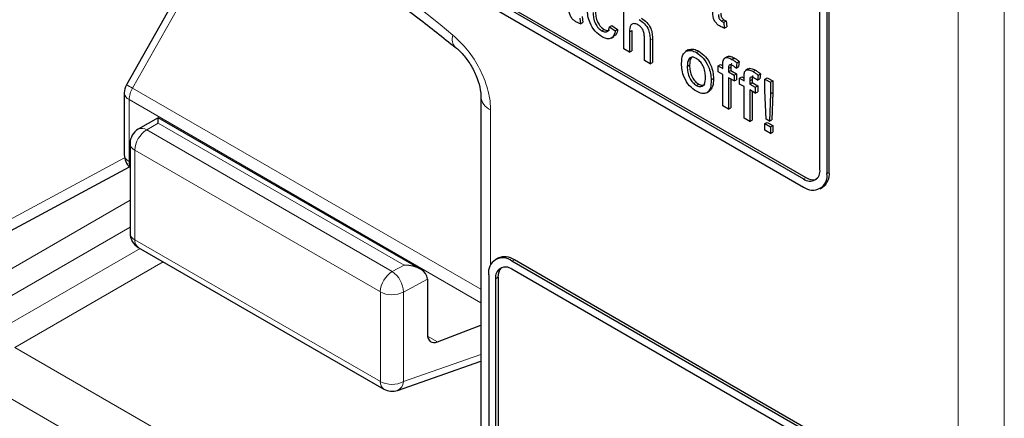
# Paper-space layout 'Blatt2' of a CAD drawing. Header units: millimetres. Extents: x 5 to 418, y 2 to 292.
# Tile 9 of 66: x 96.93 to 108.87, y 168.73 to 173.56. Entities that reach past the tile are written whole.
import ezdxf

# ---------------------------------------------------------------- set-up
doc = ezdxf.new("R2010")
doc.units = ezdxf.units.MM

psp = doc.layouts.new('Blatt2')

# ---------------------------------------------------------------- linework, layer by layer
at = {"color": 7, "linetype": 'Continuous', "lineweight": 18}
for p, q in [((108.308, 164.389), (108.308, 191.716)), ((108.868, 191.714), (108.868, 164.386)), ((99.61, 175.054), (98.301, 172.733)), ((104.326, 173.412), (104.355, 173.429)), ((104.575, 173.312), (104.603, 173.328)), ((98.301, 172.733), (102.524, 170.295)), ((98.259, 172.594), (102.524, 170.132)), ((98.259, 172.594), (98.259, 171.845)), ((102.641, 172.47), (102.641, 170.589)), ((98.613, 172.308), (98.474, 172.227)), ((98.474, 172.227), (101.449, 170.51)), ((101.593, 170.587), (98.613, 172.308)), ((96.706, 171.081), (98.205, 171.886)), ((101.305, 170.264), (98.33, 171.981)), ((98.33, 171.981), (98.33, 170.895)), ((98.259, 171.845), (98.271, 171.838)), ((106.436, 171.632), (106.464, 171.648)), ((106.719, 171.697), (106.747, 171.714)), ((96.593, 170.406), (98.271, 171.375)), ((98.271, 171.049), (96.734, 170.161)), ((98.33, 170.895), (101.305, 169.177)), ((96.734, 169.834), (98.392, 170.791)), ((98.674, 170.628), (96.875, 169.59)), ((101.449, 170.51), (101.593, 170.587)), ((102.9, 170.636), (102.929, 170.652)), ((102.702, 170.423), (102.731, 170.44)), ((101.875, 170.418), (101.585, 170.262)), ((101.305, 169.177), (101.305, 170.264)), ((101.585, 170.262), (101.585, 169.176)), ((101.877, 169.728), (101.998, 169.658)), ((96.875, 169.59), (102.467, 166.362)), ((101.585, 169.176), (102.524, 169.506)), ((102.189, 165.875), (96.597, 169.103))]:
    psp.add_line(p, q, dxfattribs=at)
at = {"color": 7, "linetype": 'Continuous', "lineweight": 25}
for p, q in [((92.294, 179.698), (106.436, 171.534)), ((95.942, 177.723), (106.464, 171.648)), ((95.914, 177.706), (106.436, 171.632)), ((106.747, 171.714), (106.747, 176.286)), ((106.719, 171.697), (106.719, 176.27)), ((99.536, 175.095), (98.227, 172.774)), ((106.634, 171.746), (106.634, 174.752)), ((104.258, 173.209), (104.258, 173.829)), ((103.724, 173.582), (103.731, 173.511)), ((103.753, 173.599), (103.76, 173.528)), ((105.44, 173.544), (105.469, 173.561)), ((105.467, 173.531), (105.496, 173.547)), ((105.496, 173.547), (105.503, 173.476)), ((103.731, 173.511), (103.76, 173.528)), ((103.989, 173.427), (104.018, 173.444)), ((104.084, 173.476), (104.112, 173.492)), ((104.084, 173.476), (104.153, 173.428)), ((104.112, 173.492), (104.181, 173.445)), ((104.153, 173.428), (104.181, 173.445)), ((104.355, 173.429), (104.355, 173.185)), ((105.467, 173.531), (105.474, 173.46)), ((105.474, 173.46), (105.503, 173.476)), ((104.102, 173.338), (104.134, 173.357)), ((104.326, 173.412), (104.326, 173.169)), ((104.506, 173.066), (104.506, 173.347)), ((104.575, 173.312), (104.575, 173.026)), ((104.603, 173.328), (104.603, 173.042)), ((104.326, 173.169), (104.258, 173.209)), ((104.326, 173.169), (104.355, 173.185)), ((105.035, 173.195), (105.004, 173.177)), ((105.015, 173.183), (105.044, 173.199)), ((104.575, 173.026), (104.506, 173.066)), ((105.136, 173.163), (105.164, 173.18)), ((105.509, 173.113), (105.477, 173.095)), ((105.567, 173.081), (105.595, 173.098)), ((104.575, 173.026), (104.603, 173.042)), ((105.025, 172.993), (105.053, 173.009)), ((105.401, 173.002), (105.43, 173.018)), ((105.401, 172.93), (105.401, 173.002)), ((105.401, 173.002), (105.456, 172.97)), ((105.43, 173.018), (105.456, 173.003)), ((105.456, 172.97), (105.456, 173.016)), ((105.525, 172.969), (105.554, 172.985)), ((105.525, 172.969), (105.525, 172.93)), ((105.525, 172.93), (105.554, 172.947)), ((105.554, 172.985), (105.554, 172.947)), ((105.554, 172.947), (105.622, 172.907)), ((105.628, 173.038), (105.618, 172.976)), ((105.618, 172.976), (105.647, 172.993)), ((105.628, 173.038), (105.656, 173.055)), ((105.656, 173.055), (105.647, 172.993)), ((105.765, 172.965), (105.733, 172.947)), ((105.823, 172.933), (105.852, 172.95)), ((105.314, 172.832), (105.343, 172.848)), ((105.456, 172.899), (105.401, 172.93)), ((105.456, 172.517), (105.456, 172.899)), ((105.525, 172.93), (105.594, 172.891)), ((105.594, 172.819), (105.525, 172.859)), ((105.525, 172.859), (105.525, 172.477)), ((105.554, 172.842), (105.554, 172.493)), ((105.594, 172.891), (105.622, 172.907)), ((105.594, 172.891), (105.594, 172.819)), ((105.594, 172.819), (105.622, 172.835)), ((105.622, 172.907), (105.622, 172.835)), ((105.658, 172.854), (105.686, 172.87)), ((105.658, 172.782), (105.658, 172.854)), ((105.658, 172.854), (105.713, 172.822)), ((105.686, 172.87), (105.713, 172.855)), ((105.713, 172.822), (105.713, 172.868)), ((105.782, 172.821), (105.81, 172.837)), ((105.81, 172.837), (105.81, 172.799)), ((105.884, 172.89), (105.875, 172.828)), ((105.875, 172.828), (105.903, 172.845)), ((105.884, 172.89), (105.913, 172.907)), ((105.913, 172.907), (105.903, 172.845)), ((105.966, 172.843), (105.995, 172.859)), ((105.966, 172.843), (106.035, 172.803)), ((105.966, 172.702), (105.966, 172.843)), ((105.995, 172.859), (106.063, 172.819)), ((105.136, 172.766), (105.164, 172.782)), ((105.713, 172.751), (105.658, 172.782)), ((105.713, 172.369), (105.713, 172.751)), ((105.782, 172.821), (105.782, 172.782)), ((105.782, 172.782), (105.81, 172.799)), ((105.782, 172.782), (105.85, 172.743)), ((105.85, 172.671), (105.782, 172.711)), ((105.782, 172.711), (105.782, 172.329)), ((105.81, 172.799), (105.879, 172.759)), ((105.85, 172.743), (105.879, 172.759)), ((105.85, 172.743), (105.85, 172.671)), ((105.879, 172.759), (105.879, 172.687)), ((106.035, 172.803), (106.063, 172.819)), ((106.035, 172.803), (106.035, 172.662)), ((106.063, 172.819), (106.063, 172.679)), ((98.201, 172.675), (98.201, 171.926)), ((102.524, 172.633), (102.524, 167.497)), ((105.26, 172.677), (105.292, 172.695)), ((105.81, 172.695), (105.81, 172.345)), ((105.85, 172.671), (105.879, 172.687)), ((105.98, 172.358), (105.966, 172.702)), ((106.035, 172.662), (106.021, 172.334)), ((106.035, 172.662), (106.063, 172.679)), ((106.063, 172.679), (106.05, 172.35)), ((105.525, 172.477), (105.456, 172.517)), ((105.525, 172.477), (105.554, 172.493)), ((98.61, 172.374), (98.371, 172.236)), ((101.79, 170.538), (98.61, 172.374)), ((105.782, 172.329), (105.713, 172.369)), ((106.021, 172.334), (105.98, 172.358)), ((106.021, 172.334), (106.05, 172.35)), ((105.782, 172.329), (105.81, 172.345)), ((105.966, 172.302), (105.995, 172.318)), ((105.966, 172.302), (106.035, 172.262)), ((105.966, 172.222), (105.966, 172.302)), ((105.995, 172.318), (106.063, 172.278)), ((106.035, 172.262), (106.063, 172.278)), ((106.035, 172.262), (106.035, 172.183)), ((106.063, 172.278), (106.063, 172.199)), ((106.035, 172.183), (105.966, 172.222)), ((106.035, 172.183), (106.063, 172.199)), ((98.271, 172.063), (98.271, 170.976)), ((96.618, 170.894), (98.265, 171.78)), ((106.636, 171.514), (106.664, 171.531)), ((98.371, 170.803), (101.346, 169.086)), ((102.729, 170.672), (102.7, 170.655)), ((107.992, 167.697), (102.9, 170.636)), ((108.02, 167.713), (102.929, 170.652)), ((102.618, 170.472), (102.618, 168.186)), ((102.731, 170.44), (102.731, 168.153)), ((107.992, 167.599), (102.9, 170.538)), ((101.875, 170.418), (101.875, 169.751)), ((102.702, 170.423), (102.702, 168.137)), ((101.998, 169.658), (102.524, 169.861)), ((101.513, 169.07), (102.524, 169.426))]:
    psp.add_line(p, q, dxfattribs=at)
at = {"color": 7, "linetype": 'Continuous', "lineweight": 18}
for centre, radius, start, end in [((89.964, 158.651), 19.134, 50.3038, 69.7015), ((102.322, 173.326), 0.146, 160.8676, 224.0624), ((97.362, 171.102), 1.882, 60.0865, 62.6603), ((98.548, 172.584), 0.289, 148.8563, 178.0435), ((98.297, 172.682), 0.0961, 184.1293, 247.1908), ((102.715, 172.646), 0.192, 183.6006, 247.2434), ((98.636, 171.967), 0.307, 121.9772, 177.4454), ((98.415, 172.141), 0.104, 55.6476, 114.8655), ((98.37, 172.071), 0.0988, 185.0787, 246.2415), ((98.297, 171.933), 0.0961, 184.1293, 247.1908), ((98.387, 171.84), 0.128, 177.9594, 205.2133), ((98.37, 170.985), 0.0988, 185.0787, 246.2415), ((98.43, 170.885), 0.101, 174.3555, 234.3323), ((101.611, 170.25), 0.307, 121.9772, 177.4454), ((101.278, 170.254), 0.307, 1.4471, 56.2436), ((101.446, 170.537), 0.308, 242.6565, 296.7662), ((101.405, 169.167), 0.101, 174.3555, 234.3323), ((101.446, 169.451), 0.308, 242.6565, 296.7662), ((101.461, 169.183), 0.124, 294.3783, 356.6373)]:
    psp.add_arc(centre, radius, start, end, dxfattribs=at)
at = {"color": 7, "linetype": 'Continuous', "lineweight": 25}
for centre, radius, start, end in [((98.401, 172.675), 0.2, 150.5774, 180), ((98.471, 172.063), 0.2, 119.9972, 180), ((98.401, 171.926), 0.2, 180, 229.7258), ((106.513, 171.727), 0.122, 230.7967, 9.214), ((106.546, 171.67), 0.175, 230.7967, 9.214), ((106.549, 171.77), 0.148, 235.1435, 285.9932), ((106.551, 171.692), 0.197, 305.0133, 6.2988), ((98.471, 170.976), 0.2, 180, 240.0027), ((102.812, 170.488), 0.201, 54.3824, 114.3071), ((102.79, 170.5), 0.175, 50.7967, 189.214), ((102.823, 170.443), 0.122, 50.7967, 189.214), ((102.878, 170.452), 0.148, 134.0045, 184.8598), ((101.446, 169.259), 0.2, 240.0027, 289.3798)]:
    psp.add_arc(centre, radius, start, end, dxfattribs=at)
for centre, major_axis, ratio, start_param, end_param in [((98.61, 172.143), (0, 0.231), 0.015248, 5.50652, 6.274383), ((101.59, 170.423), (0.285, -0.004), 0.577293, 0.017527, 1.570871), ((101.734, 170.5), (-0.1, 0.173), 0.577206, 3.92692, 3.944678), ((102.019, 169.831), (0.103, 0.172), 0.587369, 2.36515, 3.78643)]:
    psp.add_ellipse(centre, major_axis=major_axis, ratio=ratio, start_param=start_param, end_param=end_param, dxfattribs=at)
for points, knots in [([(96.752, 176.382), (96.943, 176.313), (97.496, 176.112), (98.425, 175.694), (99.539, 175.098), (100.654, 174.397), (101.547, 173.757), (102.065, 173.346), (102.217, 173.225)], [0, 0, 0, 0, 0.106109, 0.308603, 0.511101, 0.713584, 0.916095, 1, 1, 1, 1]), ([(103.683, 173.533), (103.672, 173.539), (103.65, 173.553), (103.619, 173.585), (103.589, 173.648), (103.592, 173.69), (103.593, 173.72)], [0, 0, 0, 0, 0.187433, 0.373821, 0.559462, 1, 1, 1, 1]), ([(103.992, 173.354), (103.963, 173.374), (103.906, 173.414), (103.845, 173.515), (103.818, 173.61), (103.816, 173.663), (103.815, 173.689)], [0, 0, 0, 0, 0.279595, 0.558341, 0.778834, 1, 1, 1, 1]), ([(103.912, 173.668), (103.913, 173.646), (103.915, 173.602), (103.934, 173.533), (103.973, 173.474), (104.003, 173.454), (104.018, 173.444)], [0, 0, 0, 0, 0.281276, 0.560536, 0.78011, 1, 1, 1, 1]), ([(105.426, 173.481), (105.415, 173.488), (105.393, 173.501), (105.362, 173.534), (105.333, 173.596), (105.335, 173.638), (105.337, 173.668)], [0, 0, 0, 0, 0.187433, 0.373821, 0.559462, 1, 1, 1, 1]), ([(103.884, 173.651), (103.885, 173.629), (103.886, 173.586), (103.906, 173.517), (103.945, 173.458), (103.975, 173.438), (103.989, 173.427)], [0, 0, 0, 0, 0.281276, 0.560536, 0.78011, 1, 1, 1, 1]), ([(104.442, 173.564), (104.463, 173.549), (104.507, 173.52), (104.558, 173.444), (104.573, 173.371), (104.574, 173.332), (104.575, 173.312)], [0, 0, 0, 0, 0.280318, 0.55834, 0.778554, 1, 1, 1, 1]), ([(104.47, 173.58), (104.492, 173.566), (104.535, 173.536), (104.586, 173.46), (104.602, 173.388), (104.602, 173.348), (104.603, 173.328)], [0, 0, 0, 0, 0.280318, 0.55834, 0.778554, 1, 1, 1, 1]), ([(105.405, 173.625), (105.405, 173.611), (105.403, 173.593), (105.414, 173.569), (105.425, 173.554), (105.434, 173.548), (105.44, 173.544)], [0, 0, 0, 0, 0.499596, 0.625239, 0.750354, 1, 1, 1, 1]), ([(105.434, 173.642), (105.433, 173.627), (105.432, 173.609), (105.442, 173.585), (105.453, 173.571), (105.462, 173.565), (105.469, 173.561)], [0, 0, 0, 0, 0.499596, 0.625239, 0.750354, 1, 1, 1, 1]), ([(105.44, 173.544), (105.445, 173.542), (105.455, 173.537), (105.463, 173.532), (105.467, 173.531)], [0, 0, 0, 0, 0.559965, 1, 1, 1, 1]), ([(105.469, 173.561), (105.474, 173.558), (105.483, 173.553), (105.492, 173.549), (105.496, 173.547)], [0, 0, 0, 0, 0.559965, 1, 1, 1, 1]), ([(103.731, 173.511), (103.722, 173.515), (103.706, 173.52), (103.69, 173.529), (103.683, 173.533)], [0, 0, 0, 0, 0.5600783, 1, 1, 1, 1]), ([(103.989, 173.427), (104.003, 173.421), (104.03, 173.408), (104.071, 173.42), (104.079, 173.455), (104.084, 173.476)], [0, 0, 0, 0, 0.280899, 0.560906, 1, 1, 1, 1]), ([(104.153, 173.428), (104.148, 173.406), (104.138, 173.362), (104.096, 173.33), (104.044, 173.328), (104.009, 173.346), (103.992, 173.354)], [0, 0, 0, 0, 0.280202, 0.55951, 0.779586, 1, 1, 1, 1]), ([(104.018, 173.444), (104.031, 173.437), (104.056, 173.424), (104.075, 173.433), (104.084, 173.437)], [0, 0, 0, 0, 0.548596, 1, 1, 1, 1]), ([(104.181, 173.445), (104.177, 173.421), (104.169, 173.382), (104.142, 173.367), (104.131, 173.36)], [0, 0, 0, 0, 0.5938991, 1, 1, 1, 1]), ([(104.426, 173.501), (104.409, 173.508), (104.375, 173.522), (104.328, 173.495), (104.327, 173.444), (104.326, 173.412)], [0, 0, 0, 0, 0.2802055, 0.5593196, 1, 1, 1, 1]), ([(104.506, 173.347), (104.505, 173.363), (104.504, 173.394), (104.487, 173.443), (104.457, 173.481), (104.437, 173.495), (104.426, 173.501)], [0, 0, 0, 0, 0.281222, 0.559777, 0.779378, 1, 1, 1, 1]), ([(105.474, 173.46), (105.465, 173.463), (105.449, 173.469), (105.433, 173.477), (105.426, 173.481)], [0, 0, 0, 0, 0.5600783, 1, 1, 1, 1]), ([(102.217, 173.224), (102.221, 173.221), (102.252, 173.199), (102.324, 173.124), (102.413, 172.998), (102.483, 172.851), (102.52, 172.717), (102.522, 172.659), (102.523, 172.634)], [0, 0, 0, 0, 0.0272494, 0.2179472, 0.4206667, 0.6328065, 0.8445334, 1, 1, 1, 1]), ([(104.956, 173.032), (104.958, 173.07), (104.961, 173.138), (104.999, 173.169), (105.015, 173.183)], [0, 0, 0, 0, 0.560963, 1, 1, 1, 1]), ([(105.015, 173.183), (105.036, 173.187), (105.072, 173.196), (105.116, 173.173), (105.136, 173.163)], [0, 0, 0, 0, 0.559033, 1, 1, 1, 1]), ([(105.044, 173.199), (105.064, 173.204), (105.1, 173.212), (105.144, 173.19), (105.164, 173.18)], [0, 0, 0, 0, 0.559033, 1, 1, 1, 1]), ([(105.136, 173.092), (105.123, 173.098), (105.098, 173.11), (105.065, 173.105), (105.03, 173.075), (105.027, 173.027), (105.025, 172.993)], [0, 0, 0, 0, 0.187137, 0.374025, 0.561097, 1, 1, 1, 1]), ([(105.09, 173.115), (105.083, 173.11), (105.056, 173.091), (105.055, 173.044), (105.053, 173.009)], [0, 0, 0, 0, 0.254643, 1, 1, 1, 1]), ([(105.136, 173.163), (105.164, 173.143), (105.22, 173.104), (105.282, 173.005), (105.311, 172.91), (105.313, 172.858), (105.314, 172.832)], [0, 0, 0, 0, 0.279556, 0.5586, 0.778991, 1, 1, 1, 1]), ([(105.246, 172.868), (105.245, 172.89), (105.243, 172.934), (105.219, 173.003), (105.18, 173.061), (105.15, 173.081), (105.136, 173.092)], [0, 0, 0, 0, 0.281064, 0.560316, 0.780174, 1, 1, 1, 1]), ([(105.164, 173.18), (105.192, 173.16), (105.249, 173.12), (105.31, 173.021), (105.339, 172.927), (105.342, 172.874), (105.343, 172.848)], [0, 0, 0, 0, 0.279556, 0.5586, 0.778991, 1, 1, 1, 1]), ([(105.456, 173.016), (105.456, 173.029), (105.456, 173.051), (105.461, 173.069), (105.464, 173.077)], [0, 0, 0, 0, 0.5603701, 1, 1, 1, 1]), ([(105.464, 173.077), (105.47, 173.085), (105.481, 173.102), (105.518, 173.106), (105.549, 173.091), (105.567, 173.081)], [0, 0, 0, 0, 0.279458, 0.559661, 1, 1, 1, 1]), ([(105.51, 173.112), (105.51, 173.113), (105.517, 173.121), (105.548, 173.121), (105.577, 173.107), (105.595, 173.098)], [0, 0, 0, 0, 0.041167, 0.414036, 1, 1, 1, 1]), ([(105.567, 173.081), (105.579, 173.074), (105.599, 173.061), (105.619, 173.045), (105.628, 173.038)], [0, 0, 0, 0, 0.559945, 1, 1, 1, 1]), ([(105.595, 173.098), (105.607, 173.091), (105.627, 173.078), (105.647, 173.062), (105.656, 173.055)], [0, 0, 0, 0, 0.559945, 1, 1, 1, 1]), ([(105.136, 172.694), (105.107, 172.714), (105.049, 172.754), (104.987, 172.856), (104.96, 172.952), (104.957, 173.006), (104.956, 173.032)], [0, 0, 0, 0, 0.279616, 0.558371, 0.778858, 1, 1, 1, 1]), ([(105.025, 172.993), (105.026, 172.97), (105.028, 172.926), (105.051, 172.856), (105.091, 172.797), (105.121, 172.776), (105.136, 172.766)], [0, 0, 0, 0, 0.281129, 0.560384, 0.780159, 1, 1, 1, 1]), ([(105.053, 173.009), (105.054, 172.987), (105.056, 172.942), (105.079, 172.872), (105.119, 172.813), (105.149, 172.792), (105.164, 172.782)], [0, 0, 0, 0, 0.281129, 0.560384, 0.780159, 1, 1, 1, 1]), ([(105.58, 173.002), (105.571, 173.007), (105.554, 173.016), (105.532, 173.014), (105.526, 172.992), (105.525, 172.976), (105.525, 172.969)], [0, 0, 0, 0, 0.281469, 0.557719, 0.778516, 1, 1, 1, 1]), ([(105.567, 173.027), (105.565, 173.027), (105.557, 173.026), (105.555, 173.007), (105.554, 172.992), (105.554, 172.985)], [0, 0, 0, 0, 0.131284, 0.564968, 1, 1, 1, 1]), ([(105.618, 172.976), (105.611, 172.982), (105.598, 172.991), (105.585, 172.999), (105.58, 173.002)], [0, 0, 0, 0, 0.559924, 1, 1, 1, 1]), ([(105.72, 172.929), (105.726, 172.937), (105.738, 172.954), (105.775, 172.958), (105.805, 172.943), (105.823, 172.933)], [0, 0, 0, 0, 0.2794581, 0.5596612, 1, 1, 1, 1]), ([(105.766, 172.964), (105.767, 172.965), (105.774, 172.974), (105.804, 172.973), (105.833, 172.959), (105.852, 172.95)], [0, 0, 0, 0, 0.0411672, 0.4140364, 1, 1, 1, 1]), ([(105.852, 172.95), (105.863, 172.943), (105.884, 172.93), (105.904, 172.914), (105.913, 172.907)], [0, 0, 0, 0, 0.559945, 1, 1, 1, 1]), ([(105.136, 172.766), (105.148, 172.759), (105.174, 172.747), (105.207, 172.753), (105.241, 172.784), (105.244, 172.833), (105.246, 172.868)], [0, 0, 0, 0, 0.187044, 0.373945, 0.560983, 1, 1, 1, 1]), ([(105.314, 172.832), (105.314, 172.798), (105.312, 172.732), (105.27, 172.672), (105.204, 172.662), (105.158, 172.683), (105.136, 172.694)], [0, 0, 0, 0, 0.281033, 0.559513, 0.779602, 1, 1, 1, 1]), ([(105.343, 172.848), (105.342, 172.814), (105.342, 172.747), (105.307, 172.713), (105.291, 172.696)], [0, 0, 0, 0, 0.512915, 1, 1, 1, 1]), ([(105.713, 172.868), (105.713, 172.881), (105.713, 172.903), (105.718, 172.921), (105.72, 172.929)], [0, 0, 0, 0, 0.56037, 1, 1, 1, 1]), ([(105.836, 172.854), (105.827, 172.859), (105.81, 172.868), (105.788, 172.866), (105.782, 172.844), (105.782, 172.828), (105.782, 172.821)], [0, 0, 0, 0, 0.281469, 0.557719, 0.778516, 1, 1, 1, 1]), ([(105.823, 172.879), (105.821, 172.879), (105.813, 172.878), (105.811, 172.859), (105.81, 172.845), (105.81, 172.837)], [0, 0, 0, 0, 0.131284, 0.564968, 1, 1, 1, 1]), ([(105.823, 172.933), (105.835, 172.926), (105.855, 172.913), (105.875, 172.897), (105.884, 172.89)], [0, 0, 0, 0, 0.559945, 1, 1, 1, 1]), ([(105.875, 172.828), (105.867, 172.834), (105.855, 172.843), (105.842, 172.851), (105.836, 172.854)], [0, 0, 0, 0, 0.559924, 1, 1, 1, 1]), ([(105.164, 172.782), (105.176, 172.776), (105.202, 172.765), (105.227, 172.766), (105.236, 172.774), (105.237, 172.775)], [0, 0, 0, 0, 0.465388, 0.930416, 1, 1, 1, 1])]:
    psp.add_open_spline(points, degree=3, knots=knots, dxfattribs=at)
at = {"color": 7, "linetype": 'Continuous', "lineweight": 18}
psp.add_open_spline([(102.641, 172.47), (102.641, 172.475), (102.64, 172.555), (102.614, 172.722), (102.516, 172.97), (102.368, 173.204), (102.246, 173.317), (102.185, 173.374)], degree=3, knots=[0, 0, 0, 0, 0.019366, 0.2645085, 0.5096539, 0.7548276, 1, 1, 1, 1], dxfattribs=at)

doc.saveas('drawing.dxf')
